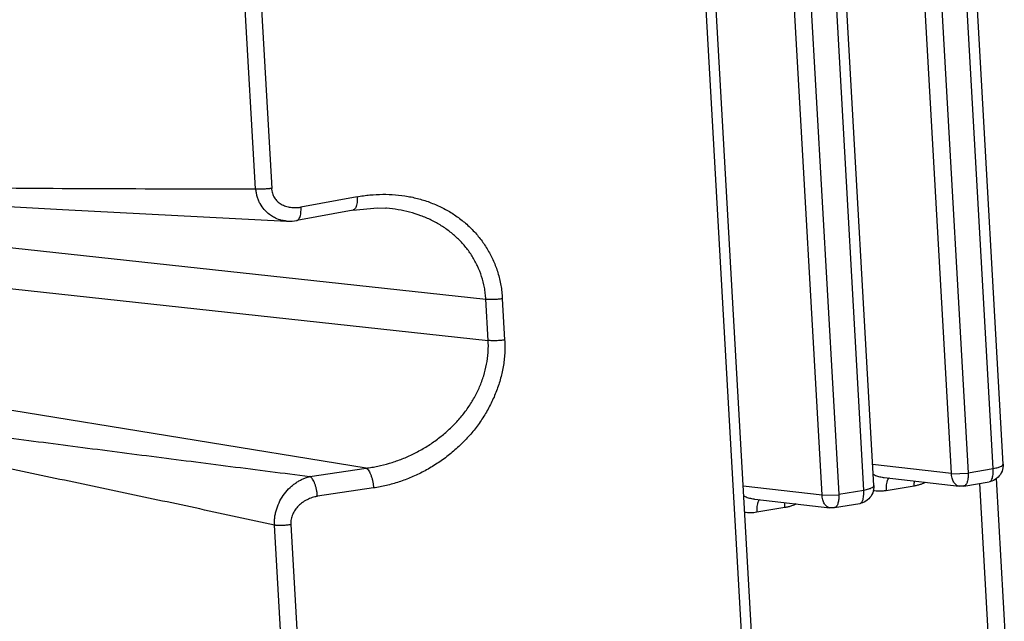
# Model space of a CAD drawing. Header units: inches. Extents: x -4 to 262, y 56 to 231.
# Tile 112 of 162: x 123.86 to 126.17, y 162.08 to 163.5. Entities that reach past the tile are written whole.
import ezdxf

# ---------------------------------------------------------------- set-up
doc = ezdxf.new("R2010")
doc.units = ezdxf.units.IN
doc.header["$LTSCALE"] = 1.2
doc.header["$MEASUREMENT"] = 0
doc.layers.add('7_ALL_FEATURES', color=7, linetype='CONTINUOUS')

msp = doc.modelspace()

# ---------------------------------------------------------------- linework, layer by layer
at = {"layer": '7_ALL_FEATURES', "color": 7, "linetype": 'Continuous'}
for p, q in [((125.5862, 161.9346), (125.3778, 165.6085)), ((125.5632, 161.9201), (125.355, 165.5899)), ((126.17, 162.4524), (125.9963, 165.5153)), ((126.0484, 162.431), (125.8746, 165.494)), ((125.9138, 165.4955), (126.0876, 162.4322)), ((126.1468, 162.4421), (125.973, 165.505)), ((125.8663, 162.4018), (125.6925, 165.4647)), ((125.7447, 162.3803), (125.5709, 165.4433)), ((125.6101, 165.4448), (125.7839, 162.3816)), ((125.8431, 162.3914), (125.6693, 165.4543)), ((124.414, 163.0992), (124.346, 164.2976)), ((124.3841, 164.2999), (124.4524, 163.0994)), ((124.6527, 163.0803), (124.521, 163.0558)), ((124.6433, 163.049), (124.5116, 163.0246)), ((124.7218, 163.0533), (124.7201, 163.0535)), ((123.3206, 163.017), (124.9551, 162.8394)), ((124.4872, 163.0231), (124.5005, 163.0233)), ((124.5005, 163.0233), (124.5112, 163.0247)), ((124.5112, 163.0245), (124.5115, 163.0246)), ((123.3261, 162.9202), (124.9606, 162.7426)), ((124.9606, 162.7426), (124.9551, 162.8394)), ((124.9937, 162.8408), (124.9992, 162.744)), ((124.6738, 162.4429), (123.2211, 162.6787)), ((124.5418, 162.4233), (124.6738, 162.4429)), ((125.8634, 162.4522), (126.0484, 162.431)), ((126.0876, 162.4322), (126.1468, 162.4421)), ((125.8907, 162.4207), (126.0663, 162.4006)), ((126.0485, 162.4297), (126.0877, 162.431)), ((126.0775, 162.4008), (126.1373, 162.4108)), ((126.1375, 162.4108), (126.1376, 162.4109)), ((126.1537, 162.4189), (126.1967, 161.6611)), ((124.6915, 162.3963), (124.5595, 162.3767)), ((125.5597, 162.4015), (125.7447, 162.3803)), ((125.7839, 162.3816), (125.8431, 162.3914)), ((125.895, 162.3897), (125.8909, 162.3892)), ((125.9613, 162.4008), (125.895, 162.3897)), ((126.1576, 161.6583), (126.1151, 162.4071)), ((125.587, 162.3701), (125.7626, 162.3499)), ((125.7448, 162.3791), (125.784, 162.3803)), ((125.5913, 162.3391), (125.5872, 162.3385)), ((125.6576, 162.3501), (125.5913, 162.3391)), ((125.7738, 162.3502), (125.8336, 162.3602)), ((125.8337, 162.3602), (125.8339, 162.3602)), ((124.4744, 162.0348), (124.4589, 162.3088)), ((124.4975, 162.3101), (124.513, 162.0362))]:
    msp.add_line(p, q, dxfattribs=at)
for points in [[(123.038, 163.1033), (123.4656, 163.078), (123.9611, 163.0507), (124.4879, 163.0231)], [(124.643, 163.049), (124.7005, 163.0543), (124.7201, 163.0535)]]:
    msp.add_lwpolyline(points, dxfattribs=at)
for points, start_tangent, end_tangent in [([(123.0385, 163.1191), (123.1143, 163.1162), (123.2014, 163.1133), (123.2884, 163.1106), (123.3753, 163.1083), (123.7223, 163.1021), (124.0686, 163.0995), (124.414, 163.0992)], (0.99941, -0.034351), (0.999996, 0.002807)), ([(124.414, 163.0993), (124.4151, 163.0992), (124.4156, 163.0992), (124.4161, 163.0992), (124.4171, 163.0991), (124.4181, 163.099), (124.4191, 163.099), (124.4213, 163.0989), (124.4236, 163.0988), (124.4283, 163.0988), (124.4331, 163.0989), (124.4428, 163.0995), (124.4475, 163.1), (124.4497, 163.1003), (124.4517, 163.1005), (124.4526, 163.1007)], (0.99426, -0.106994), (0.987417, 0.15814)), ([(124.4564, 163.0325), (124.447, 163.0386), (124.4348, 163.0501), (124.425, 163.0643), (124.4212, 163.0722), (124.4182, 163.0807), (124.4162, 163.0897), (124.4155, 163.0944), (124.4151, 163.0992)], (-0.87237, 0.488847), (-0.056642, 0.998395)), ([(124.4518, 163.0994), (124.452, 163.0973), (124.4524, 163.0942), (124.4538, 163.0883), (124.4558, 163.0829), (124.4585, 163.0779), (124.4618, 163.0735), (124.4656, 163.0695), (124.4745, 163.063), (124.485, 163.0583), (124.4965, 163.0556), (124.5086, 163.0548), (124.5148, 163.0551), (124.5179, 163.0554), (124.521, 163.0558)], (0.061434, -0.998111), (0.987229, 0.159307)), ([(124.6527, 163.0803), (124.6529, 163.0734), (124.6528, 163.07), (124.6526, 163.0667), (124.6516, 163.0607), (124.6508, 163.058), (124.65, 163.0557), (124.6489, 163.0537), (124.6478, 163.052), (124.6452, 163.0498), (124.6438, 163.0492), (124.6433, 163.0491)], (0.076289, -0.997086), (-0.981458, -0.191678)), ([(124.6527, 163.0803), (124.6678, 163.0827), (124.6829, 163.0844), (124.713, 163.0861), (124.7428, 163.085), (124.7724, 163.0811), (124.8015, 163.0744), (124.8298, 163.0648), (124.8568, 163.0524), (124.8819, 163.0375), (124.9049, 163.0202), (124.9257, 163.0006), (124.944, 162.9788), (124.9598, 162.955), (124.973, 162.9293), (124.9833, 162.9017), (124.9873, 162.8872), (124.9904, 162.8722), (124.9925, 162.8567), (124.9937, 162.8408)], (0.983922, 0.1786), (0.030047, -0.999548)), ([(124.5179, 163.0313), (124.5181, 163.0317), (124.5197, 163.0364), (124.5207, 163.0422), (124.5212, 163.0487), (124.5212, 163.0522), (124.521, 163.0558)], (0.415692, 0.909505), (-0.073102, 0.997324)), ([(124.4872, 163.0231), (124.4762, 163.0247), (124.461, 163.0301), (124.4564, 163.0325)], (-0.997825, 0.065923), (-0.87237, 0.488847)), ([(124.9551, 162.8394), (124.9539, 162.8534), (124.9518, 162.8671), (124.9452, 162.8933), (124.9355, 162.9177), (124.9231, 162.9405), (124.9082, 162.9614), (124.891, 162.9803), (124.8717, 162.9973), (124.8504, 163.0123), (124.8271, 163.0252), (124.8023, 163.0358), (124.7762, 163.0441), (124.7494, 163.0499), (124.7218, 163.0533)], (-0.049334, 0.998782), (-0.99695, 0.078039)), ([(124.5115, 163.0247), (124.5121, 163.0249), (124.5135, 163.0256), (124.516, 163.028), (124.5171, 163.0297), (124.5179, 163.0313)], (0.97434, 0.225081), (0.415692, 0.909505)), ([(124.9937, 162.8408), (124.989, 162.8401), (124.9841, 162.8395), (124.974, 162.8389), (124.9641, 162.8388), (124.9594, 162.839), (124.9572, 162.8392), (124.9551, 162.8394)], (-0.988047, -0.154155), (-0.993843, 0.110797)), ([(124.6738, 162.4429), (124.6875, 162.4449), (124.7012, 162.4474), (124.7285, 162.4543), (124.7555, 162.4634), (124.7819, 162.4749), (124.8077, 162.4886), (124.8324, 162.5044), (124.8556, 162.5222), (124.8771, 162.5417), (124.8964, 162.5627), (124.9135, 162.5851), (124.9282, 162.6089), (124.9405, 162.6338), (124.9501, 162.6598), (124.9569, 162.6868), (124.9605, 162.7144), (124.961, 162.7285), (124.9606, 162.7426)], (0.992387, 0.123156), (-0.063771, 0.997965)), ([(124.9992, 162.744), (124.9998, 162.728), (124.9994, 162.7121), (124.9958, 162.6808), (124.9888, 162.6503), (124.9788, 162.6207), (124.9659, 162.592), (124.9504, 162.5646), (124.9323, 162.5385), (124.9116, 162.5139), (124.8885, 162.491), (124.8634, 162.4699), (124.8367, 162.4512), (124.8089, 162.435), (124.7803, 162.4214), (124.7512, 162.4104), (124.7215, 162.4021), (124.7066, 162.3989), (124.6915, 162.3963)], (0.08184, -0.996646), (-0.988711, -0.149838)), ([(124.9992, 162.744), (124.9945, 162.7433), (124.9896, 162.7427), (124.9795, 162.7421), (124.9696, 162.7421), (124.9649, 162.7423), (124.9627, 162.7424), (124.9606, 162.7426)], (-0.984701, -0.174255), (-0.994446, 0.105247)), ([(123.0682, 162.6172), (123.1139, 162.6109), (123.1596, 162.6046), (123.2052, 162.5983), (123.2509, 162.592), (123.2966, 162.5857), (123.3423, 162.5795), (123.4338, 162.5671), (123.5254, 162.5548), (123.6171, 162.5426), (123.8009, 162.5185), (123.9853, 162.4945), (124.1701, 162.4707), (124.3556, 162.447), (124.4486, 162.4351), (124.5418, 162.4233)], (0.990396, -0.138262), (0.992102, -0.12543)), ([(124.4589, 162.3088), (124.3709, 162.3279), (124.2831, 162.3469), (124.1078, 162.3843), (123.9328, 162.4211), (123.7579, 162.4573), (123.583, 162.4927), (123.4955, 162.5099), (123.408, 162.5268), (123.3204, 162.5435), (123.2766, 162.5517), (123.2328, 162.5598), (123.1889, 162.5678), (123.145, 162.5758), (123.101, 162.5837), (123.057, 162.5915)], (-0.977022, 0.213137), (-0.984767, 0.173877)), ([(124.6738, 162.4429), (124.6754, 162.4418), (124.6769, 162.4404), (124.6801, 162.4365), (124.683, 162.4315), (124.6856, 162.4254), (124.6879, 162.4186), (124.6897, 162.4113), (124.6909, 162.4038), (124.6915, 162.3963)], (0.875754, -0.482758), (0.040226, -0.999191)), ([(126.0876, 162.4322), (126.0875, 162.4207), (126.0857, 162.411), (126.0825, 162.4042), (126.0782, 162.401), (126.0775, 162.4009)], (0.056642, -0.998395), (-0.989443, -0.144922)), ([(126.17, 162.4524), (126.1673, 162.4355), (126.1579, 162.4214), (126.143, 162.4123), (126.1375, 162.4109)], (0.056642, -0.998395), (-0.982738, -0.185)), ([(126.1436, 162.4169), (126.1461, 162.4278), (126.1468, 162.4421)], (0.392303, 0.919836), (-0.008734, 0.999962)), ([(126.1468, 162.4421), (126.1581, 162.4447), (126.1661, 162.4478), (126.1698, 162.4513), (126.1698, 162.4524)], (0.986368, 0.164555), (-0.162556, 0.986699)), ([(124.4589, 162.3088), (124.4587, 162.3136), (124.4588, 162.3184), (124.4596, 162.3281), (124.4614, 162.3379), (124.464, 162.3475), (124.4717, 162.3659), (124.4823, 162.3828), (124.4954, 162.3973), (124.5027, 162.4035), (124.5104, 162.4091), (124.5182, 162.4139), (124.5261, 162.4179), (124.534, 162.421), (124.5379, 162.4223), (124.5418, 162.4233)], (-0.056317, 0.998413), (0.971723, 0.236122)), ([(124.5595, 162.3767), (124.5593, 162.3803), (124.5589, 162.384), (124.5577, 162.3915), (124.556, 162.399), (124.5537, 162.406), (124.551, 162.4121), (124.548, 162.4171), (124.5464, 162.4192), (124.5448, 162.4209), (124.5433, 162.4223), (124.5425, 162.4229), (124.5418, 162.4233)], (-0.051576, 0.998669), (-0.875745, 0.482773)), ([(125.8646, 162.4284), (125.8679, 162.4269), (125.8776, 162.4234), (125.8881, 162.4212), (125.8907, 162.4208)], (0.885922, -0.463835), (0.99287, -0.1192)), ([(125.9021, 162.4197), (125.9007, 162.4184), (125.8994, 162.4168), (125.8983, 162.4147), (125.8974, 162.4124), (125.8965, 162.4097), (125.8954, 162.4036), (125.8954, 162.4034)], (-0.799847, -0.600204), (-0.122782, -0.992434)), ([(125.9613, 162.4008), (125.9613, 162.4078), (125.9616, 162.4126)], (-0.052895, 0.9986), (0.09618, 0.995364)), ([(125.9877, 162.4093), (125.9768, 162.4048), (125.9691, 162.4025), (125.9613, 162.4008)], (-0.897415, -0.441188), (-0.985425, -0.170108)), ([(126.054, 162.41), (126.0502, 162.4195), (126.0484, 162.431)], (-0.501207, 0.865328), (-0.056642, 0.998395)), ([(126.0663, 162.4006), (126.066, 162.4006), (126.0595, 162.4035), (126.054, 162.41)], (-0.993732, 0.111793), (-0.501207, 0.865328)), ([(126.1376, 162.4109), (126.1392, 162.4114), (126.1436, 162.4169)], (0.986133, 0.165957), (0.392303, 0.919836)), ([(125.8663, 162.4018), (125.8636, 162.3849), (125.8542, 162.3707), (125.8393, 162.3616), (125.8338, 162.3602)], (0.056642, -0.998395), (-0.982738, -0.185)), ([(125.8399, 162.3662), (125.8423, 162.3771), (125.8431, 162.3914)], (0.392303, 0.919836), (-0.008734, 0.999962)), ([(125.8431, 162.3914), (125.8544, 162.394), (125.8624, 162.3972), (125.8661, 162.4006), (125.8661, 162.4017)], (0.986368, 0.164555), (-0.162556, 0.986699)), ([(125.8909, 162.3892), (125.8792, 162.3885), (125.8644, 162.3899)], (-0.993593, -0.113015), (-0.983301, 0.181987)), ([(125.8954, 162.4034), (125.8949, 162.3968), (125.895, 162.3897)], (-0.122782, -0.992434), (0.056642, -0.998395)), ([(126.0775, 162.4008), (126.0738, 162.4004), (126.0701, 162.4003), (126.0663, 162.4006)], (-0.986368, -0.164555), (-0.993469, 0.114102)), ([(124.5595, 162.3767), (124.5565, 162.3761), (124.5534, 162.3754), (124.5474, 162.3736), (124.5414, 162.3715), (124.5356, 162.3688), (124.5301, 162.3658), (124.5248, 162.3624), (124.5152, 162.3544), (124.5073, 162.345), (124.5015, 162.3344), (124.4994, 162.3287), (124.498, 162.3228), (124.4973, 162.3165), (124.4973, 162.3133), (124.4975, 162.3101)], (-0.981064, -0.193682), (0.099492, -0.995038)), ([(125.5608, 162.3778), (125.5641, 162.3762), (125.5739, 162.3727), (125.5844, 162.3705), (125.587, 162.3702)], (0.885932, -0.463814), (0.992863, -0.119262)), ([(125.5984, 162.3691), (125.5969, 162.3677), (125.5957, 162.3661), (125.5946, 162.3641), (125.5936, 162.3617), (125.5928, 162.359), (125.5917, 162.3529), (125.5916, 162.3527)], (-0.799847, -0.600204), (-0.122782, -0.992434)), ([(125.6576, 162.3501), (125.6575, 162.3572), (125.6578, 162.3619)], (-0.052895, 0.9986), (0.09618, 0.995364)), ([(125.7503, 162.3593), (125.7465, 162.3688), (125.7447, 162.3803)], (-0.501207, 0.865328), (-0.056642, 0.998395)), ([(125.7839, 162.3816), (125.7837, 162.37), (125.782, 162.3604), (125.7788, 162.3536), (125.7744, 162.3503), (125.7738, 162.3502)], (0.056642, -0.998395), (-0.989443, -0.144922)), ([(125.8339, 162.3602), (125.8354, 162.3607), (125.8399, 162.3662)], (0.986133, 0.165957), (0.392303, 0.919836)), ([(125.5872, 162.3385), (125.5755, 162.3379), (125.5632, 162.3388)], (-0.993622, -0.112764), (-0.988978, 0.148062)), ([(125.5916, 162.3527), (125.5912, 162.3461), (125.5913, 162.3391)], (-0.122782, -0.992434), (0.056642, -0.998395)), ([(125.684, 162.3587), (125.6731, 162.3541), (125.6654, 162.3518), (125.6576, 162.3501)], (-0.897415, -0.441188), (-0.985425, -0.170108)), ([(125.7626, 162.3499), (125.7623, 162.3499), (125.7557, 162.3528), (125.7503, 162.3593)], (-0.993732, 0.111793), (-0.501207, 0.865328)), ([(125.7738, 162.3502), (125.7701, 162.3497), (125.7664, 162.3496), (125.7626, 162.3499)], (-0.986368, -0.164555), (-0.993469, 0.114102)), ([(124.4975, 162.3101), (124.4952, 162.3098), (124.4928, 162.3094), (124.4879, 162.3089), (124.4829, 162.3085), (124.4778, 162.3082), (124.4728, 162.3081), (124.4679, 162.3082), (124.4667, 162.3082), (124.4655, 162.3083), (124.4642, 162.3083), (124.4632, 162.3084), (124.4625, 162.3084), (124.461, 162.3086), (124.4589, 162.3088)], (-0.983988, -0.178235), (-0.994106, 0.108414))]:
    msp.add_spline(points, degree=3, dxfattribs=dict(at, start_tangent=start_tangent, end_tangent=end_tangent))

doc.saveas('drawing.dxf')
